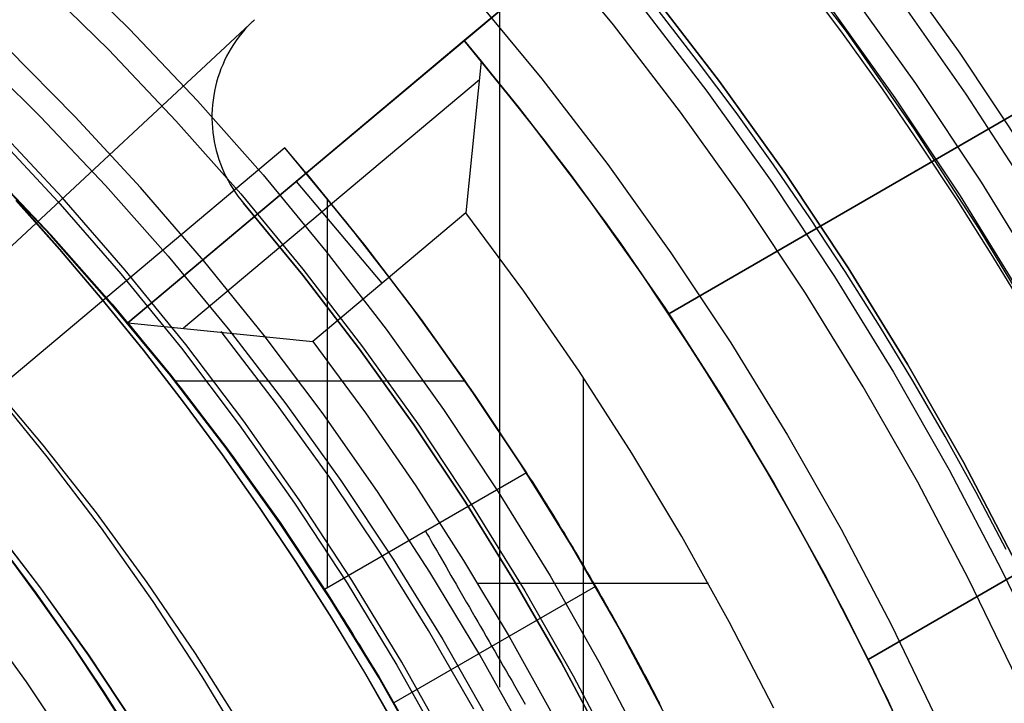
# Model space of a CAD drawing. Header units: millimetres. Extents: x 9001 to 10165, y -167 to 850.
# Tile 143 of 216: x 9596 to 9604, y 493 to 498. Entities that reach past the tile are written whole.
import ezdxf

# ---------------------------------------------------------------- set-up
doc = ezdxf.new("R2010")
doc.units = ezdxf.units.MM
for name, color, linetype in [('1', 7, 'Continuous'), ('COLOR EXT', 7, 'Continuous'), ('luz', 7, 'Continuous'), ('PLASTICO NEGRO', 7, 'Continuous')]:
    doc.layers.add(name, color=color, linetype=linetype)

msp = doc.modelspace()

# ---------------------------------------------------------------- linework, layer by layer
at = {"layer": '1', "color": 250, "true_color": 0x111111}
for p, q in [((9599.8836, 512.3351, 222.7), (9599.8836, 492.973, 222.7)), ((9601.9519, 498.614, 98.1904), (9602.4898, 497.9001, 98.1904)), ((9596.5741, 498.4372, 96.1312), (9597.1034, 497.917, 96.1312)), ((9596.5741, 498.4372, 48.3312), (9597.1034, 497.917, 48.3312)), ((9596.4225, 498.2776, 231.0025), (9596.9464, 497.7626, 231.0025)), ((9602.4706, 497.8777, 242.75), (9602.1704, 498.2811, 242.75)), ((9599.6838, 498.1725, 236.8644), (9600.2021, 497.5451, 236.8644)), ((9601.5395, 497.5246, 250.75), (9601.0211, 498.1982, 250.75)), ((9601.0211, 498.1982, 246.75), (9601.5395, 497.5246, 246.75)), ((9603.3922, 497.4306, 46.0441), (9602.8702, 498.1764, 46.0441)), ((9600.9268, 498.123, 236.4877), (9601.4427, 497.4527, 236.4877)), ((9602.3424, 498.1207, 250.75), (9602.8573, 497.4015, 250.75)), ((9602.3424, 498.1207, 246.75), (9602.8573, 497.4015, 246.75)), ((9601.3742, 497.6787, 242.75), (9601.0784, 498.061, 242.75)), ((9597.1034, 497.917, 96.1312), (9597.6145, 497.3787, 96.1312)), ((9597.1034, 497.917, 48.3312), (9597.6145, 497.3787, 48.3312)), ((9602.7632, 497.4687, 242.75), (9602.4706, 497.8777, 242.75)), ((9602.4898, 497.9001, 98.1904), (9603.0025, 497.1678, 98.1904)), ((9595.9281, 497.7568, 231.7015), (9596.4343, 497.2592, 231.7015)), ((9596.6942, 497.2598, 222.7), (9596.1845, 497.7746, 222.7)), ((9596.9464, 497.7626, 231.0025), (9597.4522, 497.2299, 231.0025)), ((9601.6627, 497.291, 242.75), (9601.3742, 497.6787, 242.75)), ((9600.2021, 497.5451, 236.8644), (9600.6985, 496.9001, 236.8644)), ((9602.0344, 496.8335, 250.75), (9601.5395, 497.5246, 250.75)), ((9601.5395, 497.5246, 246.75), (9602.0344, 496.8335, 246.75)), ((9601.4427, 497.4527, 236.4877), (9601.9351, 496.765, 236.4877)), ((9603.0479, 497.0543, 242.75), (9602.7632, 497.4687, 242.75)), ((9603.888, 496.6671, 46.0441), (9603.3922, 497.4306, 46.0441)), ((9597.6145, 497.3787, 96.1312), (9598.1067, 496.8232, 96.1312)), ((9597.6145, 497.3787, 48.3312), (9598.1067, 496.8232, 48.3312)), ((9602.8573, 497.4015, 250.75), (9603.3472, 496.665, 250.75)), ((9602.8573, 497.4015, 246.75), (9603.3472, 496.665, 246.75)), ((9601.9439, 496.898, 242.75), (9601.6627, 497.291, 242.75)), ((9596.4343, 497.2592, 231.7015), (9596.923, 496.7445, 231.7015)), ((9597.1861, 496.7281, 222.7), (9596.6942, 497.2598, 222.7)), ((9597.4522, 497.2299, 231.0025), (9597.9394, 496.6801, 231.0025)), ((9596.0738, 497.1497, 96.1312), (9596.5652, 496.6228, 96.1312)), ((9596.5969, 496.6523, 48.3312), (9596.1044, 497.1803, 48.3312)), ((9603.0025, 497.1678, 98.1904), (9603.4893, 496.418, 98.1904)), ((9603.3247, 496.6347, 242.75), (9603.0479, 497.0543, 242.75)), ((9596.5109, 496.3665, 107.4778), (9596.0354, 496.8672, 107.4778)), ((9596.0354, 496.8672, 125.9405), (9596.5109, 496.3665, 125.9405)), ((9596.0384, 496.8701, 225.2), (9596.5139, 496.3693, 225.2)), ((9596.0384, 496.8701, 224.334), (9596.5139, 496.3693, 224.334)), ((9600.6985, 496.9001, 236.8644), (9601.1723, 496.2384, 236.8644)), ((9602.2175, 496.4998, 242.75), (9601.9439, 496.898, 242.75)), ((9598.1067, 496.8232, 96.1312), (9598.5794, 496.251, 96.1312)), ((9598.1067, 496.8232, 48.3312), (9598.5794, 496.251, 48.3312)), ((9601.9351, 496.765, 236.4877), (9602.4035, 496.0607, 236.4877)), ((9602.5051, 496.1257, 250.75), (9602.0344, 496.8335, 250.75)), ((9602.0344, 496.8335, 246.75), (9602.5051, 496.1257, 246.75)), ((9596.923, 496.7445, 231.7015), (9597.3937, 496.2132, 231.7015)), ((9597.6599, 496.1801, 222.7), (9597.1861, 496.7281, 222.7)), ((9596.2492, 496.6301, 144.4031), (9596.5762, 496.2626, 144.4031)), ((9596.5793, 496.2654, 223.4679), (9596.2522, 496.633, 223.4679)), ((9596.5652, 496.6228, 96.1312), (9597.0384, 496.0796, 96.1312)), ((9597.0711, 496.1079, 48.3312), (9596.5969, 496.6523, 48.3312)), ((9597.9394, 496.6801, 231.0025), (9598.4072, 496.1137, 231.0025)), ((9603.5934, 496.21, 242.75), (9603.3247, 496.6347, 242.75)), ((9603.3472, 496.665, 250.75), (9603.8113, 495.912, 250.75)), ((9603.3472, 496.665, 246.75), (9603.8113, 495.912, 246.75)), ((9602.4835, 496.0966, 242.75), (9602.2175, 496.4998, 242.75)), ((9603.4893, 496.418, 98.1904), (9603.9497, 495.6517, 98.1904)), ((9596.9688, 495.8497, 107.4778), (9596.5109, 496.3665, 107.4778)), ((9596.5109, 496.3665, 125.9405), (9596.9688, 495.8497, 125.9405)), ((9596.5139, 496.3693, 225.2), (9596.9719, 495.8523, 225.2)), ((9596.5139, 496.3693, 224.334), (9596.9719, 495.8523, 224.334)), ((9596.5762, 496.2626, 144.4031), (9596.8948, 495.8875, 144.4031)), ((9596.8979, 495.8902, 223.4679), (9596.5793, 496.2654, 223.4679)), ((9598.5794, 496.251, 96.1312), (9599.032, 495.6628, 96.1312)), ((9598.5794, 496.251, 48.3312), (9599.032, 495.6628, 48.3312)), ((9597.3937, 496.2132, 231.7015), (9597.8458, 495.666, 231.7015)), ((9598.1148, 495.6164, 222.7), (9597.6599, 496.1801, 222.7)), ((9601.1723, 496.2384, 236.8644), (9601.623, 495.5608, 236.8644)), ((9603.8538, 495.7803, 242.75), (9603.5934, 496.21, 242.75)), ((9597.5264, 495.5476, 48.3312), (9597.0711, 496.1079, 48.3312)), ((9598.4072, 496.1137, 231.0025), (9598.8553, 495.5316, 231.0025)), ((9602.9511, 495.4021, 250.75), (9602.5051, 496.1257, 250.75)), ((9602.5051, 496.1257, 246.75), (9602.9511, 495.4021, 246.75)), ((9597.0384, 496.0796, 96.1312), (9597.4928, 495.5205, 96.1312)), ((9602.4035, 496.0607, 236.4877), (9602.8473, 495.3406, 236.4877)), ((9602.7417, 495.6884, 242.75), (9602.4835, 496.0966, 242.75)), ((9596.8948, 495.8875, 144.4031), (9597.2049, 495.5051, 144.4031)), ((9597.2081, 495.5077, 223.4679), (9596.8979, 495.8902, 223.4679)), ((9597.4086, 495.3173, 107.4778), (9596.9688, 495.8497, 107.4778)), ((9596.9688, 495.8497, 125.9405), (9597.4086, 495.3173, 125.9405)), ((9596.9719, 495.8523, 225.2), (9597.4118, 495.3199, 225.2)), ((9596.9719, 495.8523, 224.334), (9597.4118, 495.3199, 224.334)), ((9597.8458, 495.666, 231.7015), (9598.2787, 495.1035, 231.7015)), ((9599.032, 495.6628, 96.1312), (9599.4641, 495.0594, 96.1312)), ((9599.032, 495.6628, 48.3312), (9599.4641, 495.0594, 48.3312)), ((9602.9919, 495.2755, 242.75), (9602.7417, 495.6884, 242.75)), ((9598.5504, 495.0377, 222.7), (9598.1148, 495.6164, 222.7)), ((9597.2049, 495.5051, 144.4031), (9597.5062, 495.1155, 144.4031)), ((9597.5095, 495.1181, 223.4679), (9597.2081, 495.5077, 223.4679)), ((9597.4928, 495.5205, 96.1312), (9597.9279, 494.9462, 96.1312)), ((9597.9624, 494.9721, 48.3312), (9597.5264, 495.5476, 48.3312)), ((9598.8553, 495.5316, 231.0025), (9599.2829, 494.9343, 231.0025)), ((9601.623, 495.5608, 236.8644), (9602.05, 494.868, 236.8644)), ((9603.3718, 494.6635, 250.75), (9602.9511, 495.4021, 250.75)), ((9602.9511, 495.4021, 246.75), (9603.3718, 494.6635, 246.75)), ((9596.0361, 495.2854, 145.4778), (9596.4525, 494.7911, 145.4778)), ((9597.8297, 494.7701, 107.4778), (9597.4086, 495.3173, 107.4778)), ((9597.4086, 495.3173, 125.9405), (9597.8297, 494.7701, 125.9405)), ((9597.4118, 495.3199, 225.2), (9597.833, 494.7726, 225.2)), ((9597.4118, 495.3199, 224.334), (9597.833, 494.7726, 224.334)), ((9602.8473, 495.3406, 236.4877), (9603.266, 494.6057, 236.4877)), ((9596.0566, 495.2286, 145.4778), (9596.4818, 494.7055, 145.4778)), ((9603.2342, 494.8579, 242.75), (9602.9919, 495.2755, 242.75)), ((9597.5062, 495.1155, 144.4031), (9597.7987, 494.7192, 144.4031)), ((9597.802, 494.7216, 223.4679), (9597.5095, 495.1181, 223.4679)), ((9598.2787, 495.1035, 231.7015), (9598.6919, 494.5264, 231.7015)), ((9598.9662, 494.4445, 222.7), (9598.5504, 495.0377, 222.7)), ((9599.4641, 495.0594, 96.1312), (9599.8751, 494.4414, 96.1312)), ((9599.4641, 495.0594, 48.3312), (9599.8751, 494.4414, 48.3312)), ((9597.9279, 494.9462, 96.1312), (9598.3431, 494.3575, 96.1312)), ((9598.3786, 494.3821, 48.3312), (9597.9624, 494.9721, 48.3312)), ((9599.2829, 494.9343, 231.0025), (9599.6897, 494.3226, 231.0025)), ((9602.05, 494.868, 236.8644), (9602.4529, 494.1608, 236.8644)), ((9603.4683, 494.4358, 242.75), (9603.2342, 494.8579, 242.75)), ((9596.4525, 494.7911, 145.4778), (9596.8518, 494.2828, 145.4778)), ((9598.2317, 494.2087, 107.4778), (9597.8297, 494.7701, 107.4778)), ((9597.8297, 494.7701, 125.9405), (9598.2317, 494.2087, 125.9405)), ((9597.833, 494.7726, 225.2), (9598.2351, 494.211, 225.2)), ((9597.833, 494.7726, 224.334), (9598.2351, 494.211, 224.334)), ((9596.4818, 494.7055, 145.4778), (9596.8889, 494.1682, 145.4778)), ((9597.7987, 494.7192, 144.4031), (9598.0821, 494.3163, 144.4031)), ((9598.0855, 494.3186, 223.4679), (9597.802, 494.7216, 223.4679)), ((9603.7668, 493.9109, 250.75), (9603.3718, 494.6635, 250.75)), ((9603.3718, 494.6635, 246.75), (9603.7668, 493.9109, 246.75)), ((9603.266, 494.6057, 236.4877), (9603.6591, 493.8567, 236.4877)), ((9598.6919, 494.5264, 231.7015), (9599.085, 493.9353, 231.7015)), ((9599.3617, 493.8377, 222.7), (9598.9662, 494.4445, 222.7)), ((9599.8751, 494.4414, 96.1312), (9600.2646, 493.8096, 96.1312)), ((9599.8751, 494.4414, 48.3312), (9600.2646, 493.8096, 48.3312)), ((9603.6941, 494.0093, 242.75), (9603.4683, 494.4358, 242.75)), ((9598.3431, 494.3575, 96.1312), (9598.7381, 493.7549, 96.1312)), ((9598.7744, 493.7783, 48.3312), (9598.3786, 494.3821, 48.3312)), ((9599.6897, 494.3226, 231.0025), (9600.0752, 493.6973, 231.0025)), ((9596.8518, 494.2828, 145.4778), (9597.2334, 493.7613, 145.4778)), ((9598.0821, 494.3163, 144.4031), (9598.3563, 493.907, 144.4031)), ((9598.3598, 493.9093, 223.4679), (9598.0855, 494.3186, 223.4679)), ((9596.0412, 494.2269, 44.111), (9596.4255, 493.7275, 44.111)), ((9596.0427, 494.2281, 100.3203), (9596.427, 493.7286, 100.3203)), ((9598.6141, 493.6337, 107.4778), (9598.2317, 494.2087, 107.4778)), ((9598.2317, 494.2087, 125.9405), (9598.6141, 493.6337, 125.9405)), ((9598.2351, 494.211, 225.2), (9598.6176, 493.636, 225.2)), ((9598.2351, 494.211, 224.334), (9598.6176, 493.636, 224.334)), ((9596.8889, 494.1682, 145.4778), (9597.2774, 493.6173, 145.4778)), ((9602.4529, 494.1608, 236.8644), (9602.8311, 493.4402, 236.8644)), ((9596.3972, 493.6811, 41.909), (9596.1303, 494.0428, 41.909)), ((9596.1303, 494.0428, 46.313), (9596.3972, 493.6811, 46.313)), ((9596.3987, 493.6822, 98.1043), (9596.1318, 494.0439, 98.1043)), ((9596.1318, 494.0439, 102.5366), (9596.3987, 493.6822, 102.5366)), ((9598.3563, 493.907, 144.4031), (9598.6212, 493.4917, 144.4031)), ((9598.6247, 493.4939, 223.4679), (9598.3598, 493.9093, 223.4679)), ((9599.085, 493.9353, 231.7015), (9599.4574, 493.3311, 231.7015)), ((9599.7365, 493.2178, 222.7), (9599.3617, 493.8377, 222.7)), ((9600.2646, 493.8096, 96.1312), (9600.632, 493.1647, 96.1312)), ((9600.2646, 493.8096, 48.3312), (9600.632, 493.1647, 48.3312)), ((9603.6591, 493.8567, 236.4877), (9604.0261, 493.0946, 236.4877)), ((9596.427, 493.7286, 100.3203), (9596.7939, 493.2163, 100.3203)), ((9597.2334, 493.7613, 145.4778), (9597.5971, 493.227, 145.4778)), ((9598.7381, 493.7549, 96.1312), (9599.1123, 493.1392, 96.1312)), ((9599.1494, 493.1613, 48.3312), (9598.7744, 493.7783, 48.3312)), ((9596.6559, 493.3134, 41.909), (9596.3972, 493.6811, 41.909)), ((9596.3972, 493.6811, 46.313), (9596.6559, 493.3134, 46.313)), ((9596.6574, 493.3144, 98.1043), (9596.3987, 493.6822, 98.1043)), ((9596.3987, 493.6822, 102.5366), (9596.6574, 493.3144, 102.5366)), ((9596.4255, 493.7275, 44.111), (9596.7924, 493.2152, 44.111)), ((9600.0752, 493.6973, 231.0025), (9600.4388, 493.059, 231.0025)), ((9597.2774, 493.6173, 145.4778), (9597.647, 493.0534, 145.4778)), ((9598.9764, 493.0459, 107.4778), (9598.6141, 493.6337, 107.4778)), ((9598.6141, 493.6337, 125.9405), (9598.9764, 493.0459, 125.9405)), ((9598.6176, 493.636, 225.2), (9598.9799, 493.048, 225.2)), ((9598.6176, 493.636, 224.334), (9598.9799, 493.048, 224.334)), ((9598.6212, 493.4917, 144.4031), (9598.8766, 493.0706, 144.4031)), ((9598.8802, 493.0727, 223.4679), (9598.6247, 493.4939, 223.4679)), ((9602.8311, 493.4402, 236.8644), (9603.1842, 492.7069, 236.8644)), ((9596.9061, 492.9399, 41.909), (9596.6559, 493.3134, 41.909)), ((9596.6559, 493.3134, 46.313), (9596.9061, 492.9399, 46.313)), ((9596.9077, 492.9409, 98.1043), (9596.6574, 493.3144, 98.1043)), ((9596.6574, 493.3144, 102.5366), (9596.9077, 492.9409, 102.5366)), ((9599.4574, 493.3311, 231.7015), (9599.8088, 492.7143, 231.7015)), ((9596.7924, 493.2152, 44.111), (9597.1413, 492.6905, 44.111)), ((9596.7939, 493.2163, 100.3203), (9597.1429, 492.6915, 100.3203)), ((9597.5971, 493.227, 145.4778), (9597.9422, 492.6806, 145.4778)), ((9600.0902, 492.5856, 222.7), (9599.7365, 493.2178, 222.7)), ((9599.1123, 493.1392, 96.1312), (9599.4652, 492.5112, 96.1312)), ((9599.5031, 492.5319, 48.3312), (9599.1494, 493.1613, 48.3312)), ((9600.632, 493.1647, 96.1312), (9600.9769, 492.5075, 96.1312)), ((9600.632, 493.1647, 48.3312), (9600.9769, 492.5075, 48.3312)), ((9598.8766, 493.0706, 144.4031), (9599.1223, 492.6439, 144.4031)), ((9599.1259, 492.6459, 223.4679), (9598.8802, 493.0727, 223.4679)), ((9597.647, 493.0534, 145.4778), (9597.9971, 492.4774, 145.4778)), ((9599.3182, 492.446, 107.4778), (9598.9764, 493.0459, 107.4778)), ((9598.9764, 493.0459, 125.9405), (9599.3182, 492.446, 125.9405)), ((9598.9799, 493.048, 225.2), (9599.3218, 492.4479, 225.2)), ((9598.9799, 493.048, 224.334), (9599.3218, 492.4479, 224.334)), ((9600.4388, 493.059, 231.0025), (9600.7802, 492.4086, 231.0025)), ((9597.1479, 492.5609, 41.909), (9596.9061, 492.9399, 41.909)), ((9596.9061, 492.9399, 46.313), (9597.1479, 492.5609, 46.313)), ((9597.1494, 492.5619, 98.1043), (9596.9077, 492.9409, 98.1043)), ((9596.9077, 492.9409, 102.5366), (9597.1494, 492.5619, 102.5366))]:
    msp.add_line(p, q, dxfattribs=at)
at = {"layer": 'COLOR EXT', "color": 30, "true_color": 0xff8d00}
for p, q in [((9598.4317, 496.8359, 19.7621), (9606.6667, 503.7458, 19.7621)), ((9606.6667, 503.7458, 26.5621), (9599.6191, 497.8322, 26.5621)), ((9601.1568, 495.7801, 26.5621), (9609.1361, 500.3869, 26.5621)), ((9609.1361, 500.3869, 29.5621), (9601.1568, 495.7801, 29.5621)), ((9609.1361, 500.3869, 28.0621), (9601.1568, 495.7801, 28.0621)), ((9599.6191, 497.8322, 33.5621), (9597.0911, 495.711, 33.5621)), ((9598.4317, 496.8359, 26.6621), (9599.6191, 497.8322, 26.6621)), ((9599.6191, 497.8322, 26.5621), (9599.6191, 497.8322, 33.5621)), ((9599.6191, 497.8322, 26.5621), (9600.0245, 497.3352, 26.5621)), ((9599.6191, 497.8322, 33.5621), (9599.747, 497.6784, 33.7621)), ((9600.0853, 497.2583, 30.1621), (9599.6191, 497.8322, 30.1621)), ((9602.6568, 493.182, 29.5621), (9610.6361, 497.7889, 29.5621)), ((9610.6361, 497.7889, 26.5621), (9602.6568, 493.182, 26.5621)), ((9602.6568, 493.182, 28.0621), (9610.6361, 497.7889, 28.0621)), ((9599.747, 497.6784, 33.7621), (9599.632, 496.5376, 34.5621)), ((9599.747, 497.6784, 33.7621), (9600.229, 497.0737, 33.7621)), ((9597.508, 495.673, 33.8592), (9599.7342, 497.541, 33.8592)), ((9600.0245, 497.3352, 26.5621), (9600.4162, 496.8273, 26.5621)), ((9600.533, 496.67, 30.1621), (9600.0853, 497.2583, 30.1621)), ((9600.229, 497.0737, 33.7621), (9600.6906, 496.4534, 33.7621)), ((9598.2699, 497.0264, 16.2621), (9595.2055, 494.4551, 16.2621)), ((9598.2699, 497.0264, 19.7621), (9595.2055, 494.4551, 19.7621)), ((9598.2699, 497.0264, 18.0121), (9595.2055, 494.4551, 18.0121)), ((9598.4317, 496.8359, 19.7621), (9598.2699, 497.0264, 19.7621)), ((9598.2699, 497.0264, 16.2621), (9598.2699, 497.0264, 19.7621)), ((9598.7397, 496.4604, 16.2621), (9598.2699, 497.0264, 16.2621)), ((9597.0911, 495.711, 31.5621), (9598.4317, 496.8359, 31.5621)), ((9599.0013, 496.0084, 34.5621), (9598.3585, 496.7744, 33.5621)), ((9598.4317, 496.8359, 31.5621), (9598.4317, 496.8359, 19.7621)), ((9598.4317, 496.8359, 31.5621), (9598.8723, 496.2933, 31.5621)), ((9598.8669, 496.3002, 23.9121), (9598.4317, 496.8359, 23.9121)), ((9600.4162, 496.8273, 26.5621), (9600.7937, 496.3088, 26.5621)), ((9598.5888, 496.6465, 31.5621), (9598.5888, 493.7201, 31.5621)), ((9600.9619, 496.0677, 30.1621), (9600.533, 496.67, 30.1621)), ((9599.632, 496.5376, 34.5621), (9598.4817, 495.5724, 34.5621)), ((9600.0674, 495.9496, 34.5621), (9599.632, 496.5376, 34.5621)), ((9599.1901, 495.8787, 16.2621), (9598.7397, 496.4604, 16.2621)), ((9600.6906, 496.4534, 33.7621), (9601.1314, 495.818, 33.7621)), ((9599.2849, 495.751, 23.9121), (9598.8669, 496.3002, 23.9121)), ((9598.8723, 496.2933, 31.5621), (9599.2952, 495.7369, 31.5621)), ((9600.7937, 496.3088, 26.5621), (9601.1568, 495.7801, 26.5621)), ((9601.3714, 495.4522, 30.1621), (9600.9619, 496.0677, 30.1621)), ((9600.4835, 495.3478, 34.5621), (9600.0674, 495.9496, 34.5621)), ((9599.6205, 495.2822, 16.2621), (9599.1901, 495.8787, 16.2621)), ((9601.1314, 495.818, 33.7621), (9601.5509, 495.1684, 33.7621)), ((9596.7377, 495.7408, 16.2621), (9596.7377, 495.7408, 19.7621)), ((9599.6852, 495.1888, 23.9121), (9599.2849, 495.751, 23.9121)), ((9599.2952, 495.7369, 31.5621), (9599.7001, 495.1672, 31.5621)), ((9601.1568, 495.7801, 29.5621), (9601.1568, 495.7801, 26.5621)), ((9601.563, 495.149, 29.5621), (9601.1568, 495.7801, 29.5621)), ((9597.4838, 495.2279, 31.5621), (9597.0911, 495.711, 31.5621)), ((9597.0911, 495.711, 33.5621), (9597.4913, 495.2184, 33.5621)), ((9597.0911, 495.711, 31.5621), (9597.0911, 495.711, 33.5621)), ((9597.0911, 495.711, 33.5621), (9598.4817, 495.5724, 34.5621)), ((9597.0911, 495.711, 32.3121), (9597.4913, 495.2184, 32.3121)), ((9598.2086, 495.1039, 34.0621), (9597.7909, 495.6454, 34.0621)), ((9598.4817, 495.5724, 34.5621), (9598.8767, 495.0359, 34.5621)), ((9601.7613, 494.8239, 30.1621), (9601.3714, 495.4522, 30.1621)), ((9600.8797, 494.7328, 34.5621), (9600.4835, 495.3478, 34.5621)), ((9600.5161, 492.3206, 34.5621), (9600.5161, 495.2989, 34.5621)), ((9599.6274, 495.2723, 31.5621), (9597.4488, 495.2723, 31.5621)), ((9597.8613, 494.7329, 31.5621), (9597.4838, 495.2279, 31.5621)), ((9597.4913, 495.2184, 33.5621), (9597.8756, 494.7134, 33.5621)), ((9597.4913, 495.2184, 32.3121), (9597.8756, 494.7134, 32.3121)), ((9600.0306, 494.6715, 16.2621), (9599.6205, 495.2822, 16.2621)), ((9600.0675, 494.6142, 23.9121), (9599.6852, 495.1888, 23.9121)), ((9599.7001, 495.1672, 31.5621), (9600.0864, 494.5848, 31.5621)), ((9601.5509, 495.1684, 33.7621), (9601.9486, 494.5052, 33.7621)), ((9601.9486, 494.5052, 29.5621), (9601.563, 495.149, 29.5621)), ((9598.6081, 494.5487, 34.0621), (9598.2086, 495.1039, 34.0621)), ((9598.8767, 495.0359, 34.5621), (9599.2544, 494.4872, 34.5621)), ((9602.1309, 494.1836, 30.1621), (9601.7613, 494.8239, 30.1621)), ((9598.2232, 494.2263, 31.5621), (9597.8613, 494.7329, 31.5621)), ((9597.8756, 494.7134, 33.5621), (9598.2438, 494.1964, 33.5621)), ((9597.8756, 494.7134, 32.3121), (9598.2438, 494.1964, 32.3121)), ((9601.2558, 494.1052, 34.5621), (9600.8797, 494.7328, 34.5621)), ((9600.4197, 494.0472, 16.2621), (9600.0306, 494.6715, 16.2621)), ((9600.0864, 494.5848, 31.5621), (9598.5691, 493.7087, 31.5621)), ((9598.9888, 493.9805, 34.0621), (9598.6081, 494.5487, 34.0621)), ((9600.4314, 494.0277, 23.9121), (9600.0675, 494.6142, 23.9121)), ((9600.0864, 494.5848, 31.5621), (9600.1009, 494.5627, 31.5282)), ((9600.1009, 494.5627, 31.5282), (9600.1159, 494.5397, 31.4952)), ((9599.2544, 494.4872, 34.5621), (9599.6146, 493.9268, 34.5621)), ((9600.1159, 494.5397, 31.4952), (9600.1315, 494.5157, 31.4632)), ((9600.1315, 494.5157, 31.4632), (9600.1476, 494.4907, 31.4322)), ((9600.1476, 494.4907, 31.4322), (9600.1641, 494.4648, 31.4023)), ((9601.9486, 494.5052, 33.7621), (9602.3241, 493.8292, 33.7621)), ((9602.3134, 493.8493, 29.5621), (9601.9486, 494.5052, 29.5621)), ((9600.1641, 494.4648, 31.4023), (9600.1812, 494.438, 31.3734)), ((9600.1812, 494.438, 31.3734), (9600.1986, 494.4103, 31.3456)), ((9600.1986, 494.4103, 31.3456), (9600.2165, 494.3817, 31.3189)), ((9600.2165, 494.3817, 31.3189), (9600.2348, 494.3524, 31.2935)), ((9600.2348, 494.3524, 31.2935), (9600.2535, 494.3223, 31.2692)), ((9600.2535, 494.3223, 31.2692), (9600.2725, 494.2915, 31.2461)), ((9600.2725, 494.2915, 31.2461), (9600.2918, 494.2599, 31.2244)), ((9600.2918, 494.2599, 31.2244), (9600.3115, 494.2277, 31.2039)), ((9598.5691, 493.7087, 31.5621), (9598.2232, 494.2263, 31.5621)), ((9598.2438, 494.1964, 33.5621), (9598.5953, 493.668, 33.5621)), ((9598.2438, 494.1964, 32.3121), (9598.5953, 493.668, 32.3121)), ((9600.3115, 494.2277, 31.2039), (9600.3315, 494.1949, 31.1847)), ((9600.3315, 494.1949, 31.1847), (9600.3517, 494.1615, 31.1668)), ((9602.4801, 493.5319, 30.1621), (9602.1309, 494.1836, 30.1621)), ((9599.3277, 494.1467, 31.5621), (9599.3409, 494.1239, 31.5282)), ((9599.3409, 494.1239, 31.5282), (9599.3546, 494.1001, 31.4952)), ((9599.3546, 494.1001, 31.4952), (9599.369, 494.0754, 31.4632)), ((9600.3517, 494.1615, 31.1668), (9600.3722, 494.1276, 31.1503)), ((9600.3722, 494.1276, 31.1503), (9600.3929, 494.0932, 31.1351)), ((9601.6113, 493.4658, 34.5621), (9601.2558, 494.1052, 34.5621)), ((9599.369, 494.0754, 31.4632), (9599.3838, 494.0496, 31.4322)), ((9599.3838, 494.0496, 31.4322), (9599.3992, 494.023, 31.4023)), ((9600.3929, 494.0932, 31.1351), (9600.4138, 494.0583, 31.1214)), ((9600.4138, 494.0583, 31.1214), (9600.4348, 494.0229, 31.109)), ((9600.7875, 493.4101, 16.2621), (9600.4197, 494.0472, 16.2621)), ((9600.7765, 493.43, 23.9121), (9600.4314, 494.0277, 23.9121)), ((9599.3503, 493.4, 34.0621), (9598.9888, 493.9805, 34.0621)), ((9599.3992, 494.023, 31.4023), (9599.415, 493.9955, 31.3734)), ((9599.415, 493.9955, 31.3734), (9599.4314, 493.9672, 31.3456)), ((9599.4314, 493.9672, 31.3456), (9599.4482, 493.938, 31.3189)), ((9600.4348, 494.0229, 31.109), (9600.456, 493.9872, 31.0981)), ((9600.456, 493.9872, 31.0981), (9600.4773, 493.9512, 31.0886)), ((9600.4773, 493.9512, 31.0886), (9600.4987, 493.9148, 31.0805)), ((9599.4482, 493.938, 31.3189), (9599.4655, 493.9081, 31.2935)), ((9599.4655, 493.9081, 31.2935), (9599.4832, 493.8775, 31.2692)), ((9599.4832, 493.8775, 31.2692), (9599.5013, 493.8461, 31.2461)), ((9599.6146, 493.9268, 34.5621), (9599.9568, 493.3552, 34.5621)), ((9600.4987, 493.9148, 31.0805), (9600.5202, 493.8782, 31.0739)), ((9600.5202, 493.8782, 31.0739), (9600.5417, 493.8414, 31.0687)), ((9599.5013, 493.8461, 31.2461), (9599.5198, 493.8141, 31.2243)), ((9599.5198, 493.8141, 31.2243), (9599.5387, 493.7814, 31.2038)), ((9600.5417, 493.8414, 31.0687), (9600.5633, 493.8045, 31.0651)), ((9600.5633, 493.8045, 31.0651), (9600.5848, 493.7674, 31.0628)), ((9602.6568, 493.182, 29.5621), (9602.3134, 493.8493, 29.5621)), ((9602.3241, 493.8292, 33.7621), (9602.6769, 493.1411, 33.7621)), ((9600.6063, 493.7302, 31.0621), (9599.0908, 492.8552, 31.0621)), ((9599.5387, 493.7814, 31.2038), (9599.5579, 493.7481, 31.1846)), ((9599.5579, 493.7481, 31.1846), (9599.5774, 493.7143, 31.1668)), ((9601.4547, 493.7534, 34.5621), (9599.721, 493.7534, 34.5621)), ((9600.5848, 493.7674, 31.0628), (9600.6063, 493.7302, 31.0621)), ((9600.6063, 493.7302, 31.0621), (9600.6277, 493.693, 31.0628)), ((9598.5837, 493.6868, 31.5282), (9598.5691, 493.7087, 31.5621)), ((9598.5989, 493.6638, 31.4953), (9598.5837, 493.6868, 31.5282)), ((9598.5953, 493.668, 33.5621), (9598.9299, 493.1288, 33.5621)), ((9598.5953, 493.668, 32.3121), (9598.9299, 493.1288, 32.3121)), ((9598.6146, 493.6399, 31.4632), (9598.5989, 493.6638, 31.4953)), ((9599.5774, 493.7143, 31.1668), (9599.5972, 493.68, 31.1503)), ((9599.5972, 493.68, 31.1503), (9599.6173, 493.6452, 31.1351)), ((9600.6277, 493.693, 31.0628), (9600.6491, 493.6558, 31.0651)), ((9600.6491, 493.6558, 31.0651), (9600.6703, 493.6187, 31.0687)), ((9598.6307, 493.615, 31.4322), (9598.6146, 493.6399, 31.4632)), ((9598.6474, 493.5891, 31.4023), (9598.6307, 493.615, 31.4322)), ((9598.6645, 493.5623, 31.3734), (9598.6474, 493.5891, 31.4023)), ((9599.6173, 493.6452, 31.1351), (9599.6376, 493.61, 31.1213)), ((9599.6376, 493.61, 31.1213), (9599.6582, 493.5744, 31.109)), ((9600.6703, 493.6187, 31.0687), (9600.6914, 493.5817, 31.0739)), ((9600.6914, 493.5817, 31.0739), (9600.7124, 493.5448, 31.0805)), ((9595.9689, 493.507, 16.2621), (9596.3258, 493.0139, 16.2621)), ((9595.9689, 493.507, 19.7621), (9596.3258, 493.0139, 19.7621)), ((9595.9689, 493.507, 18.0121), (9596.3258, 493.0139, 18.0121)), ((9598.6821, 493.5347, 31.3456), (9598.6645, 493.5623, 31.3734)), ((9598.7001, 493.5062, 31.3189), (9598.6821, 493.5347, 31.3456)), ((9598.7184, 493.477, 31.2935), (9598.7001, 493.5062, 31.3189)), ((9599.6582, 493.5744, 31.109), (9599.6789, 493.5385, 31.0981)), ((9599.6789, 493.5385, 31.0981), (9599.6998, 493.5022, 31.0886)), ((9600.7124, 493.5448, 31.0805), (9600.7332, 493.5081, 31.0886)), ((9600.7332, 493.5081, 31.0886), (9600.7537, 493.4716, 31.0981)), ((9602.8084, 492.8694, 30.1621), (9602.4801, 493.5319, 30.1621)), ((9598.7372, 493.4469, 31.2692), (9598.7184, 493.477, 31.2935)), ((9598.7563, 493.4161, 31.2461), (9598.7372, 493.4469, 31.2692)), ((9599.6998, 493.5022, 31.0886), (9599.7209, 493.4657, 31.0805)), ((9599.7209, 493.4657, 31.0805), (9599.7421, 493.429, 31.0739)), ((9600.7537, 493.4716, 31.0981), (9600.774, 493.4354, 31.109)), ((9600.774, 493.4354, 31.109), (9600.7941, 493.3995, 31.1214)), ((9601.9458, 492.8151, 34.5621), (9601.6113, 493.4658, 34.5621)), ((9598.7757, 493.3846, 31.2244), (9598.7563, 493.4161, 31.2461)), ((9598.7955, 493.3525, 31.2039), (9598.7757, 493.3846, 31.2244)), ((9599.6923, 492.8076, 34.0621), (9599.3503, 493.4, 34.0621)), ((9599.7421, 493.429, 31.0739), (9599.7634, 493.3921, 31.0687)), ((9599.7634, 493.3921, 31.0687), (9599.7848, 493.355, 31.0651)), ((9601.1024, 492.8217, 23.9121), (9600.7765, 493.43, 23.9121)), ((9601.1336, 492.761, 16.2621), (9600.7875, 493.4101, 16.2621)), ((9600.7941, 493.3995, 31.1214), (9600.8139, 493.3639, 31.1351)), ((9600.8139, 493.3639, 31.1351), (9600.8334, 493.3288, 31.1503)), ((9598.8155, 493.3197, 31.1847), (9598.7955, 493.3525, 31.2039)), ((9598.8358, 493.2863, 31.1668), (9598.8155, 493.3197, 31.1847)), ((9598.8563, 493.2524, 31.1503), (9598.8358, 493.2863, 31.1668)), ((9599.7848, 493.355, 31.0651), (9599.8063, 493.3179, 31.0628)), ((9599.8063, 493.3179, 31.0628), (9599.8277, 493.2807, 31.0621)), ((9599.9568, 493.3552, 34.5621), (9600.2807, 492.7731, 34.5621)), ((9600.8334, 493.3288, 31.1503), (9600.8525, 493.2941, 31.1668)), ((9600.8525, 493.2941, 31.1668), (9600.8713, 493.2599, 31.1847)), ((9598.8771, 493.218, 31.1351), (9598.8563, 493.2524, 31.1503)), ((9598.898, 493.1831, 31.1214), (9598.8771, 493.218, 31.1351)), ((9599.8277, 493.2807, 31.0621), (9599.8492, 493.2436, 31.0628)), ((9599.8492, 493.2436, 31.0628), (9599.8706, 493.2064, 31.0651)), ((9600.8713, 493.2599, 31.1847), (9600.8898, 493.2262, 31.2039)), ((9600.8898, 493.2262, 31.2039), (9600.9078, 493.1931, 31.2244)), ((9598.9191, 493.1478, 31.109), (9598.898, 493.1831, 31.1214)), ((9598.9403, 493.1122, 31.0981), (9598.9191, 493.1478, 31.109)), ((9599.8706, 493.2064, 31.0651), (9599.892, 493.1694, 31.0687)), ((9599.892, 493.1694, 31.0687), (9599.9133, 493.1325, 31.0739)), ((9600.9078, 493.1931, 31.2244), (9600.9254, 493.1605, 31.2461)), ((9600.9254, 493.1605, 31.2461), (9600.9426, 493.1286, 31.2692)), ((9602.9331, 492.6032, 26.5621), (9602.6568, 493.182, 26.5621)), ((9602.6568, 493.182, 26.5621), (9602.6568, 493.182, 29.5621)), ((9602.6769, 493.1411, 33.7621), (9603.0068, 492.4417, 33.7621)), ((9598.9299, 493.1288, 33.5621), (9599.2472, 492.5792, 33.5621)), ((9598.9299, 493.1288, 32.3121), (9599.2472, 492.5792, 32.3121)), ((9598.9617, 493.0761, 31.0886), (9598.9403, 493.1122, 31.0981)), ((9598.9831, 493.0398, 31.0805), (9598.9617, 493.0761, 31.0886)), ((9599.9133, 493.1325, 31.0739), (9599.9345, 493.0957, 31.0805)), ((9599.9345, 493.0957, 31.0805), (9599.9556, 493.0592, 31.0886)), ((9600.9426, 493.1286, 31.2692), (9600.9594, 493.0974, 31.2935)), ((9600.9594, 493.0974, 31.2935), (9600.9756, 493.0669, 31.3189)), ((9600.9756, 493.0669, 31.3189), (9600.9914, 493.0372, 31.3456)), ((9596.3258, 493.0139, 16.2621), (9596.6655, 492.5089, 16.2621)), ((9596.3258, 493.0139, 19.7621), (9596.6655, 492.5089, 19.7621)), ((9596.3258, 493.0139, 18.0121), (9596.6655, 492.5089, 18.0121)), ((9599.0046, 493.0032, 31.0739), (9598.9831, 493.0398, 31.0805)), ((9599.0262, 492.9664, 31.0687), (9599.0046, 493.0032, 31.0739)), ((9599.9556, 493.0592, 31.0886), (9599.9765, 493.023, 31.0981)), ((9599.9765, 493.023, 31.0981), (9599.9973, 492.987, 31.109)), ((9600.9914, 493.0372, 31.3456), (9601.0066, 493.0082, 31.3734)), ((9601.0066, 493.0082, 31.3734), (9601.0214, 492.98, 31.4023)), ((9599.0477, 492.9295, 31.0651), (9599.0262, 492.9664, 31.0687)), ((9599.0693, 492.8924, 31.0628), (9599.0477, 492.9295, 31.0651)), ((9599.9973, 492.987, 31.109), (9600.0179, 492.9514, 31.1213)), ((9600.0179, 492.9514, 31.1213), (9600.0382, 492.9162, 31.1351)), ((9600.0382, 492.9162, 31.1351), (9600.0583, 492.8814, 31.1503)), ((9601.0214, 492.98, 31.4023), (9601.0355, 492.9527, 31.4322)), ((9601.0355, 492.9527, 31.4322), (9601.0491, 492.9263, 31.4632)), ((9601.0491, 492.9263, 31.4632), (9601.0621, 492.9008, 31.4952)), ((9599.0908, 492.8552, 31.0621), (9599.0693, 492.8924, 31.0628)), ((9599.1122, 492.818, 31.0628), (9599.0908, 492.8552, 31.0621)), ((9600.0583, 492.8814, 31.1503), (9600.0781, 492.8471, 31.1668)), ((9601.0621, 492.9008, 31.4952), (9601.0746, 492.8763, 31.5282)), ((9601.0746, 492.8763, 31.5282), (9601.0864, 492.8527, 31.5621)), ((9603.1156, 492.1969, 30.1621), (9602.8084, 492.8694, 30.1621))]:
    msp.add_line(p, q, dxfattribs=at)
at = {"layer": 'luz', "color": 7, "true_color": 0xffffff}
for p, q in [((9602.8186, 498.4743, -20.1197), (9603.3455, 497.7385, -20.1197)), ((9603.0137, 497.5094, -20.0832), (9602.4949, 498.2339, -20.0832)), ((9603.3455, 497.7385, -20.1197), (9603.8467, 496.9849, -20.1197)), ((9603.5071, 496.7675, -20.0832), (9603.0137, 497.5094, -20.0832)), ((9603.9747, 496.0089, -20.0832), (9603.5071, 496.7675, -20.0832))]:
    msp.add_line(p, q, dxfattribs=at)
at = {"layer": 'PLASTICO NEGRO', "color": 254, "true_color": 0xcad1ee}
for p, q in [((9600.7419, 497.9504, 31.0621), (9600.2162, 498.5881, 31.0621)), ((9600.7419, 497.9504, 29.5621), (9600.2162, 498.5881, 29.5621)), ((9600.7419, 497.9504, 30.3121), (9600.2162, 498.5881, 30.3121)), ((9598.0415, 497.9891, 29.5621), (9589.0906, 489.6589, 29.5621)), ((9598.0415, 497.9891, 31.0621), (9589.0906, 489.6589, 31.0621)), ((9598.0165, 497.965, 29.5621), (9597.9924, 497.9401, 29.5621)), ((9598.0165, 497.965, 31.0621), (9597.9924, 497.9401, 31.0621)), ((9598.0165, 497.965, 30.3121), (9597.9924, 497.9401, 30.3121)), ((9598.0415, 497.9891, 29.5621), (9598.0165, 497.965, 29.5621)), ((9598.0415, 497.9891, 31.0621), (9598.0165, 497.965, 31.0621)), ((9598.0415, 497.9891, 30.3121), (9598.0165, 497.965, 30.3121)), ((9601.2456, 497.2951, 31.0621), (9600.7419, 497.9504, 31.0621)), ((9601.2456, 497.2951, 29.5621), (9600.7419, 497.9504, 29.5621)), ((9601.2456, 497.2951, 30.3121), (9600.7419, 497.9504, 30.3121)), ((9597.9468, 497.8879, 29.5621), (9597.9254, 497.8606, 29.5621)), ((9597.9468, 497.8879, 31.0621), (9597.9254, 497.8606, 31.0621)), ((9597.9468, 497.8879, 30.3121), (9597.9254, 497.8606, 30.3121)), ((9597.9692, 497.9144, 29.5621), (9597.9468, 497.8879, 29.5621)), ((9597.9692, 497.9144, 31.0621), (9597.9468, 497.8879, 31.0621)), ((9597.9692, 497.9144, 30.3121), (9597.9468, 497.8879, 30.3121)), ((9597.9924, 497.9401, 29.5621), (9597.9692, 497.9144, 29.5621)), ((9597.9924, 497.9401, 31.0621), (9597.9692, 497.9144, 31.0621)), ((9597.9924, 497.9401, 30.3121), (9597.9692, 497.9144, 30.3121)), ((9597.8855, 497.8039, 29.5621), (9597.8671, 497.7745, 29.5621)), ((9597.8855, 497.8039, 31.0621), (9597.8671, 497.7745, 31.0621)), ((9597.8855, 497.8039, 30.3121), (9597.8671, 497.7745, 30.3121)), ((9597.905, 497.8326, 29.5621), (9597.8855, 497.8039, 29.5621)), ((9597.905, 497.8326, 31.0621), (9597.8855, 497.8039, 31.0621)), ((9597.905, 497.8326, 30.3121), (9597.8855, 497.8039, 30.3121)), ((9597.9254, 497.8606, 29.5621), (9597.905, 497.8326, 29.5621)), ((9597.9254, 497.8606, 31.0621), (9597.905, 497.8326, 31.0621)), ((9597.9254, 497.8606, 30.3121), (9597.905, 497.8326, 30.3121)), ((9597.8496, 497.7445, 29.5621), (9597.8333, 497.714, 29.5621)), ((9597.8496, 497.7445, 31.0621), (9597.8333, 497.714, 31.0621)), ((9597.8496, 497.7445, 30.3121), (9597.8333, 497.714, 30.3121)), ((9597.8671, 497.7745, 29.5621), (9597.8496, 497.7445, 29.5621)), ((9597.8671, 497.7745, 31.0621), (9597.8496, 497.7445, 31.0621)), ((9597.8671, 497.7745, 30.3121), (9597.8496, 497.7445, 30.3121)), ((9597.818, 497.6829, 29.5621), (9597.8037, 497.6512, 29.5621)), ((9597.818, 497.6829, 31.0621), (9597.8037, 497.6512, 31.0621)), ((9597.818, 497.6829, 30.3121), (9597.8037, 497.6512, 30.3121)), ((9597.8333, 497.714, 29.5621), (9597.818, 497.6829, 29.5621)), ((9597.8333, 497.714, 31.0621), (9597.818, 497.6829, 31.0621)), ((9597.8333, 497.714, 30.3121), (9597.818, 497.6829, 30.3121)), ((9597.7786, 497.5866, 29.5621), (9597.7678, 497.5537, 29.5621)), ((9597.7786, 497.5866, 31.0621), (9597.7678, 497.5537, 31.0621)), ((9597.7786, 497.5866, 30.3121), (9597.7678, 497.5537, 30.3121)), ((9597.7906, 497.6191, 29.5621), (9597.7786, 497.5866, 29.5621)), ((9597.7906, 497.6191, 31.0621), (9597.7786, 497.5866, 31.0621)), ((9597.7906, 497.6191, 30.3121), (9597.7786, 497.5866, 30.3121)), ((9597.8037, 497.6512, 29.5621), (9597.7906, 497.6191, 29.5621)), ((9597.8037, 497.6512, 31.0621), (9597.7906, 497.6191, 31.0621)), ((9597.8037, 497.6512, 30.3121), (9597.7906, 497.6191, 30.3121)), ((9597.7581, 497.5204, 29.5621), (9597.7495, 497.4868, 29.5621)), ((9597.7581, 497.5204, 31.0621), (9597.7495, 497.4868, 31.0621)), ((9597.7581, 497.5204, 30.3121), (9597.7495, 497.4868, 30.3121)), ((9597.7678, 497.5537, 29.5621), (9597.7581, 497.5204, 29.5621)), ((9597.7678, 497.5537, 31.0621), (9597.7581, 497.5204, 31.0621)), ((9597.7678, 497.5537, 30.3121), (9597.7581, 497.5204, 30.3121)), ((9597.7421, 497.4529, 29.5621), (9597.7359, 497.4188, 29.5621)), ((9597.7421, 497.4529, 31.0621), (9597.7359, 497.4188, 31.0621)), ((9597.7421, 497.4529, 30.3121), (9597.7359, 497.4188, 30.3121)), ((9597.7495, 497.4868, 29.5621), (9597.7421, 497.4529, 29.5621)), ((9597.7495, 497.4868, 31.0621), (9597.7421, 497.4529, 31.0621)), ((9597.7495, 497.4868, 30.3121), (9597.7421, 497.4529, 30.3121)), ((9597.7309, 497.3845, 29.5621), (9597.7271, 497.35, 29.5621)), ((9597.7309, 497.3845, 31.0621), (9597.7271, 497.35, 31.0621)), ((9597.7309, 497.3845, 30.3121), (9597.7271, 497.35, 30.3121)), ((9597.7359, 497.4188, 29.5621), (9597.7309, 497.3845, 29.5621)), ((9597.7359, 497.4188, 31.0621), (9597.7309, 497.3845, 31.0621)), ((9597.7359, 497.4188, 30.3121), (9597.7309, 497.3845, 30.3121)), ((9597.7245, 497.3154, 29.5621), (9597.7231, 497.2808, 29.5621)), ((9597.7245, 497.3154, 31.0621), (9597.7231, 497.2808, 31.0621)), ((9597.7245, 497.3154, 30.3121), (9597.7231, 497.2808, 30.3121)), ((9597.7271, 497.35, 29.5621), (9597.7245, 497.3154, 29.5621)), ((9597.7271, 497.35, 31.0621), (9597.7245, 497.3154, 31.0621)), ((9597.7271, 497.35, 30.3121), (9597.7245, 497.3154, 30.3121)), ((9601.7267, 496.623, 31.0621), (9601.2456, 497.2951, 31.0621)), ((9601.7267, 496.623, 29.5621), (9601.2456, 497.2951, 29.5621)), ((9601.7267, 496.623, 30.3121), (9601.2456, 497.2951, 30.3121)), ((9597.7231, 497.2808, 29.5621), (9597.7228, 497.2461, 29.5621)), ((9597.7231, 497.2808, 31.0621), (9597.7228, 497.2461, 31.0621)), ((9597.7231, 497.2808, 30.3121), (9597.7228, 497.2461, 30.3121)), ((9597.7228, 497.2461, 29.5621), (9597.7238, 497.2114, 29.5621)), ((9597.7228, 497.2461, 31.0621), (9597.7238, 497.2114, 31.0621)), ((9597.7228, 497.2461, 30.3121), (9597.7238, 497.2114, 30.3121)), ((9597.7238, 497.2114, 29.5621), (9597.726, 497.1768, 29.5621)), ((9597.7238, 497.2114, 31.0621), (9597.726, 497.1768, 31.0621)), ((9597.7238, 497.2114, 30.3121), (9597.726, 497.1768, 30.3121)), ((9597.726, 497.1768, 29.5621), (9597.7294, 497.1423, 29.5621)), ((9597.726, 497.1768, 31.0621), (9597.7294, 497.1423, 31.0621)), ((9597.726, 497.1768, 30.3121), (9597.7294, 497.1423, 30.3121)), ((9597.7294, 497.1423, 29.5621), (9597.734, 497.1079, 29.5621)), ((9597.7294, 497.1423, 31.0621), (9597.734, 497.1079, 31.0621)), ((9597.7294, 497.1423, 30.3121), (9597.734, 497.1079, 30.3121)), ((9597.734, 497.1079, 29.5621), (9597.7397, 497.0737, 29.5621)), ((9597.734, 497.1079, 31.0621), (9597.7397, 497.0737, 31.0621)), ((9597.734, 497.1079, 30.3121), (9597.7397, 497.0737, 30.3121)), ((9597.7397, 497.0737, 29.5621), (9597.7467, 497.0398, 29.5621)), ((9597.7397, 497.0737, 31.0621), (9597.7467, 497.0398, 31.0621)), ((9597.7397, 497.0737, 30.3121), (9597.7467, 497.0398, 30.3121)), ((9597.7467, 497.0398, 29.5621), (9597.7548, 497.0061, 29.5621)), ((9597.7467, 497.0398, 31.0621), (9597.7548, 497.0061, 31.0621)), ((9597.7467, 497.0398, 30.3121), (9597.7548, 497.0061, 30.3121)), ((9597.7548, 497.0061, 29.5621), (9597.7641, 496.9726, 29.5621)), ((9597.7548, 497.0061, 31.0621), (9597.7641, 496.9726, 31.0621)), ((9597.7548, 497.0061, 30.3121), (9597.7641, 496.9726, 30.3121)), ((9597.7641, 496.9726, 29.5621), (9597.7745, 496.9396, 29.5621)), ((9597.7641, 496.9726, 31.0621), (9597.7745, 496.9396, 31.0621)), ((9597.7641, 496.9726, 30.3121), (9597.7745, 496.9396, 30.3121)), ((9597.7745, 496.9396, 29.5621), (9597.7861, 496.9069, 29.5621)), ((9597.7745, 496.9396, 31.0621), (9597.7861, 496.9069, 31.0621)), ((9597.7745, 496.9396, 30.3121), (9597.7861, 496.9069, 30.3121)), ((9597.7861, 496.9069, 29.5621), (9597.7988, 496.8746, 29.5621)), ((9597.7861, 496.9069, 31.0621), (9597.7988, 496.8746, 31.0621)), ((9597.7861, 496.9069, 30.3121), (9597.7988, 496.8746, 30.3121)), ((9597.7988, 496.8746, 29.5621), (9597.8126, 496.8428, 29.5621)), ((9597.7988, 496.8746, 31.0621), (9597.8126, 496.8428, 31.0621)), ((9597.7988, 496.8746, 30.3121), (9597.8126, 496.8428, 30.3121)), ((9597.8126, 496.8428, 29.5621), (9597.8275, 496.8115, 29.5621)), ((9597.8126, 496.8428, 31.0621), (9597.8275, 496.8115, 31.0621)), ((9597.8126, 496.8428, 30.3121), (9597.8275, 496.8115, 30.3121)), ((9597.8275, 496.8115, 29.5621), (9597.8435, 496.7807, 29.5621)), ((9597.8275, 496.8115, 31.0621), (9597.8435, 496.7807, 31.0621)), ((9597.8275, 496.8115, 30.3121), (9597.8435, 496.7807, 30.3121)), ((9597.8435, 496.7807, 29.5621), (9597.8606, 496.7505, 29.5621)), ((9597.8435, 496.7807, 31.0621), (9597.8606, 496.7505, 31.0621)), ((9597.8435, 496.7807, 30.3121), (9597.8606, 496.7505, 30.3121)), ((9597.8606, 496.7505, 29.5621), (9597.8786, 496.721, 29.5621)), ((9597.8606, 496.7505, 31.0621), (9597.8786, 496.721, 31.0621)), ((9597.8606, 496.7505, 30.3121), (9597.8786, 496.721, 30.3121)), ((9597.8786, 496.721, 29.5621), (9597.8977, 496.692, 29.5621)), ((9597.8786, 496.721, 31.0621), (9597.8977, 496.692, 31.0621)), ((9597.8786, 496.721, 30.3121), (9597.8977, 496.692, 30.3121)), ((9597.8977, 496.692, 29.5621), (9597.9178, 496.6637, 29.5621)), ((9597.8977, 496.692, 31.0621), (9597.9178, 496.6637, 31.0621)), ((9597.8977, 496.692, 30.3121), (9597.9178, 496.6637, 30.3121)), ((9597.9178, 496.6637, 29.5621), (9597.9389, 496.6362, 29.5621)), ((9597.9178, 496.6637, 31.0621), (9597.9389, 496.6362, 31.0621)), ((9597.9178, 496.6637, 30.3121), (9597.9389, 496.6362, 30.3121)), ((9597.9389, 496.6362, 29.5621), (9597.9609, 496.6094, 29.5621)), ((9597.9389, 496.6362, 31.0621), (9597.9609, 496.6094, 31.0621)), ((9597.9389, 496.6362, 30.3121), (9597.9609, 496.6094, 30.3121)), ((9602.1846, 495.9349, 31.0621), (9601.7267, 496.623, 31.0621)), ((9602.1846, 495.9349, 29.5621), (9601.7267, 496.623, 29.5621)), ((9602.1846, 495.9349, 30.3121), (9601.7267, 496.623, 30.3121)), ((9597.9609, 496.6094, 29.5621), (9598.4054, 496.0687, 29.5621)), ((9597.9609, 496.6094, 29.5621), (9597.9609, 496.6094, 31.0621)), ((9597.9609, 496.6094, 31.0621), (9598.4054, 496.0687, 31.0621)), ((9598.4054, 496.0687, 30.3121), (9597.9609, 496.6094, 30.3121)), ((9598.4054, 496.0687, 29.5621), (9598.8318, 495.5137, 29.5621)), ((9598.4054, 496.0687, 31.0621), (9598.8318, 495.5137, 31.0621)), ((9598.8318, 495.5137, 30.3121), (9598.4054, 496.0687, 30.3121)), ((9602.6188, 495.2316, 31.0621), (9602.1846, 495.9349, 31.0621)), ((9602.6188, 495.2316, 29.5621), (9602.1846, 495.9349, 29.5621)), ((9602.6188, 495.2316, 30.3121), (9602.1846, 495.9349, 30.3121)), ((9598.8318, 495.5137, 29.5621), (9599.2397, 494.9449, 29.5621)), ((9598.8318, 495.5137, 31.0621), (9599.2397, 494.9449, 31.0621)), ((9599.2397, 494.9449, 30.3121), (9598.8318, 495.5137, 30.3121)), ((9603.0288, 494.514, 31.0621), (9602.6188, 495.2316, 31.0621)), ((9603.0288, 494.514, 29.5621), (9602.6188, 495.2316, 29.5621)), ((9603.0288, 494.514, 30.3121), (9602.6188, 495.2316, 30.3121)), ((9599.2397, 494.9449, 29.5621), (9599.6287, 494.363, 29.5621)), ((9599.2397, 494.9449, 31.0621), (9599.6287, 494.363, 31.0621)), ((9599.6287, 494.363, 30.3121), (9599.2397, 494.9449, 30.3121)), ((9603.414, 493.7827, 31.0621), (9603.0288, 494.514, 31.0621)), ((9603.414, 493.7827, 29.5621), (9603.0288, 494.514, 29.5621)), ((9603.414, 493.7827, 30.3121), (9603.0288, 494.514, 30.3121)), ((9599.6287, 494.363, 29.5621), (9599.9983, 493.7686, 29.5621)), ((9599.6287, 494.363, 31.0621), (9599.9983, 493.7686, 31.0621)), ((9599.9983, 493.7686, 30.3121), (9599.6287, 494.363, 30.3121)), ((9599.9983, 493.7686, 29.5621), (9600.3482, 493.1624, 29.5621)), ((9599.9983, 493.7686, 31.0621), (9600.3482, 493.1624, 31.0621)), ((9600.3482, 493.1624, 30.3121), (9599.9983, 493.7686, 30.3121)), ((9603.7742, 493.0388, 31.0621), (9603.414, 493.7827, 31.0621)), ((9603.7742, 493.0388, 29.5621), (9603.414, 493.7827, 29.5621)), ((9603.7742, 493.0388, 30.3121), (9603.414, 493.7827, 30.3121)), ((9600.3482, 493.1624, 29.5621), (9600.6778, 492.5449, 29.5621)), ((9600.3482, 493.1624, 31.0621), (9600.6778, 492.5449, 31.0621)), ((9600.6778, 492.5449, 30.3121), (9600.3482, 493.1624, 30.3121))]:
    msp.add_line(p, q, dxfattribs=at)

doc.saveas('drawing.dxf')
